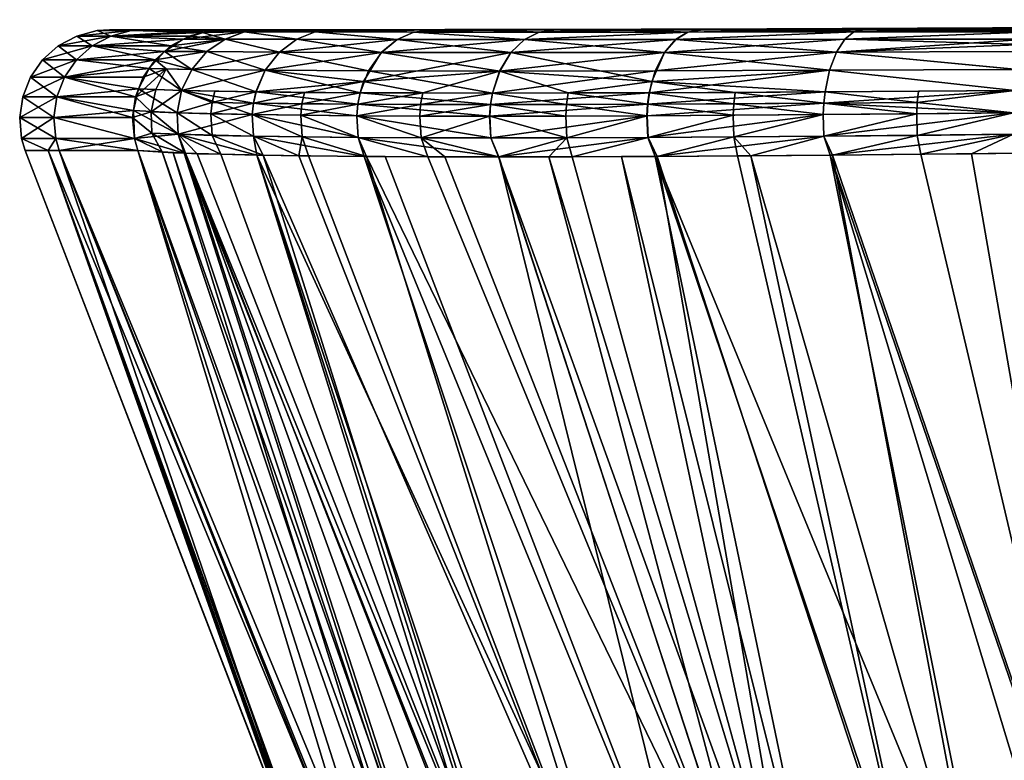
# Model space of a CAD drawing. Extents: x -0.023 to 0.173, y -0.125 to 0.122.
# Tile 250 of 256: x 0.124 to 0.133, y 0.115 to 0.122. Entities that reach past the tile are written whole.
import ezdxf

# ---------------------------------------------------------------- set-up
doc = ezdxf.new("R2010")
doc.units = 0
doc.layers.add('mesh', color=7, linetype='CONTINUOUS')

msp = doc.modelspace()

# ---------------------------------------------------------------- meshes
at = {"layer": 'mesh'}
mesh = msp.add_polyface(dxfattribs=at)
corners = [(0.1347278, 0.1217127, 0.030247), (0.141027, 0.1217127, 0.0309434), (0.1347044, 0.1216245, 0.0304105), (0.1347044, 0.1216245, -0.0163454), (0.1410141, 0.1216245, -0.017043), (0.1347278, 0.1217127, -0.0161819), (0.1346846, 0.1215003, -0.0164842), (0.1410032, 0.1215003, -0.0171827), (0.1347691, 0.1217678, 0.0299582), (0.1397812, 0.1217678, 0.029967), (0.1410498, 0.1217678, 0.0306525), (0.1397812, 0.1217678, 0.029586), (0.1349169, 0.1217678, 0.0290146), (0.1345942, 0.1217677, 0.0289631), (0.1331248, 0.1217678, 0.0295546), (0.1327255, 0.1217677, 0.0284407), (0.1347691, 0.1217678, -0.0158931), (0.1389446, 0.1217676, -0.0154402), (0.1349169, 0.1217678, -0.0149495), (0.1391194, 0.1217677, -0.0155157), (0.1410498, 0.1217678, -0.0165874), (0.1265174, 0.1217677, 0.0188654), (0.1259496, 0.1217678, 0.0124521), (0.1487664, 0.1217758, 0.0066927), (0.1281795, 0.121768, 0.0247047), (0.1272808, 0.121768, 0.0228651), (0.1294277, 0.1217679, 0.0262834), (0.1309564, 0.1217677, 0.0275322), (0.1260831, 0.1217676, -0.0004135), (0.1266176, 0.1217678, -0.005294), (0.1487664, 0.1218073, -0.005294), (0.1267843, 0.1217679, -0.006817), (0.1487664, 0.1218579, -0.0112874), (0.1329339, 0.1217679, -0.0144531), (0.1295156, 0.1217681, -0.0123062), (0.1310943, 0.1217676, -0.0135544), (0.1286833, 0.1217683, -0.0112874), (0.1273582, 0.1217676, -0.0090084), (0.1282668, 0.1217684, -0.0107775), (0.125805, 0.1217681, 0.006018), (0.1329892, 0.1216356, -0.0159457), (0.1347451, 0.1217447, -0.0160612), (0.1331165, 0.1217678, -0.0155241), (0.1329245, 0.121416, -0.0161584), (0.1346693, 0.1213468, -0.0165905), (0.1330139, 0.1216857, 0.0299272), (0.1347451, 0.1217447, 0.0301263), (0.1329645, 0.1215734, 0.0300897), (0.1346846, 0.1215003, 0.0305493), (0.1337926, 0.121421, 0.0304495), (0.1329237, 0.121416, 0.0302236), (0.1346693, 0.1213468, 0.0306556), (0.1410032, 0.1215003, 0.0312478), (0.1409948, 0.1213468, 0.0313549), (0.1410141, 0.1216245, 0.0311081), (0.1410412, 0.1217602, 0.0307628), (0.1409948, 0.1213468, -0.0172898), (0.141027, 0.1217127, -0.0168783)]
mesh.append_faces([[corners[k] for k in face] for face in [(0, 1, 2, 2), (3, 4, 5, 5), (6, 7, 3, 3), (8, 9, 10, 10), (8, 11, 9, 9), (8, 12, 11, 11), (8, 13, 12, 12), (14, 13, 8, 8), (14, 15, 13, 13), (16, 17, 18, 18), (16, 19, 17, 17), (20, 19, 16, 16), (21, 22, 23, 23), (23, 13, 15, 15), (23, 12, 13, 13), (24, 25, 23, 23), (23, 26, 24, 24), (23, 27, 26, 26), (28, 29, 30, 30), (29, 31, 30, 30), (32, 33, 18, 18), (32, 34, 35, 35), (32, 36, 34, 34), (37, 38, 30, 30), (39, 28, 23, 23), (5, 40, 3, 3), (41, 40, 5, 5), (16, 42, 41, 41), (6, 43, 44, 44), (3, 43, 6, 6), (45, 0, 2, 2), (45, 46, 0, 0), (46, 14, 8, 8), (47, 2, 48, 48), (49, 50, 48, 48), (51, 49, 48, 48), (48, 52, 53, 53), (2, 54, 48, 48), (46, 1, 0, 0), (10, 46, 8, 8), (10, 55, 46, 46), (41, 20, 16, 16), (44, 7, 6, 6), (44, 56, 7, 7), (41, 5, 57, 57), (16, 18, 42, 42)]])
mesh = msp.add_polyface(dxfattribs=at)
corners = [(0.1347044, 0.1216245, 0.0304105), (0.141027, 0.1217127, 0.0309434), (0.1410141, 0.1216245, 0.0311081), (0.1487664, 0.1217602, 0.0310647), (0.1410412, 0.1217602, 0.0307628), (0.1410498, 0.1217678, 0.0306525), (0.1487664, 0.1217127, 0.0312459), (0.1487664, 0.1216245, 0.0314111), (0.1487664, 0.1217678, 0.0309541), (0.141027, 0.1217127, -0.0168783), (0.142354, 0.1217192, -0.016956), (0.1421996, 0.1217353, -0.0168969), (0.1424761, 0.1217164, -0.0169714), (0.1429593, 0.1217127, -0.0170106), (0.1410141, 0.1216245, -0.017043), (0.1448938, 0.1217127, -0.0171052), (0.1347278, 0.1217127, -0.0161819), (0.1487664, 0.1216245, -0.017346), (0.1487664, 0.1217127, -0.0171808), (0.1462191, 0.1217679, 0.0303456), (0.1397812, 0.1217678, 0.029967), (0.1487664, 0.1217679, 0.0303281), (0.142023, 0.121768, -0.0166588), (0.1420211, 0.1217679, -0.0165469), (0.1391194, 0.1217677, -0.0155157), (0.1410498, 0.1217678, -0.0165874), (0.1397812, 0.1217678, 0.029586), (0.1349169, 0.1217678, 0.0290146), (0.1487664, 0.1217758, 0.0066927), (0.1327255, 0.1217677, 0.0284407), (0.1309564, 0.1217677, 0.0275322), (0.1487664, 0.1218579, -0.0112874), (0.1389446, 0.1217676, -0.0154402), (0.1349169, 0.1217678, -0.0149495), (0.1310943, 0.1217676, -0.0135544), (0.1329339, 0.1217679, -0.0144531), (0.1487664, 0.1218073, -0.005294), (0.1286833, 0.1217683, -0.0112874), (0.1260831, 0.1217676, -0.0004135), (0.1347451, 0.1217447, 0.0301263), (0.1420216, 0.1217598, -0.0167695), (0.1487665, 0.1217379, -0.0169832), (0.1410412, 0.1217602, -0.0166977), (0.1347451, 0.1217447, -0.0160612)]
mesh.append_faces([[corners[k] for k in face] for face in [(0, 1, 2, 2), (3, 4, 5, 5), (3, 1, 4, 4), (6, 1, 3, 3), (6, 2, 1, 1), (7, 2, 6, 6), (5, 8, 3, 3), (9, 10, 11, 11), (9, 12, 10, 10), (13, 12, 9, 9), (13, 14, 15, 15), (9, 14, 13, 13), (9, 16, 14, 14), (17, 15, 14, 14), (18, 15, 17, 17), (5, 19, 8, 8), (5, 20, 19, 19), (19, 21, 8, 8), (22, 23, 24, 24), (25, 22, 24, 24), (26, 27, 28, 28), (29, 30, 28, 28), (28, 20, 26, 26), (28, 19, 20, 20), (21, 19, 28, 28), (10, 12, 11, 11), (31, 23, 22, 22), (31, 24, 23, 23), (32, 24, 31, 31), (31, 33, 32, 32), (34, 35, 31, 31), (36, 37, 31, 31), (28, 38, 36, 36), (39, 4, 1, 1), (9, 11, 40, 40), (13, 41, 12, 12), (40, 42, 9, 9), (40, 25, 42, 42), (22, 25, 40, 40), (43, 42, 25, 25), (43, 9, 42, 42), (13, 15, 41, 41), (18, 41, 15, 15), (12, 41, 40, 40), (11, 12, 40, 40), (41, 22, 40, 40), (41, 31, 22, 22)]])
mesh = msp.add_polyface(dxfattribs=at)
corners = [(0.1250752, 0.1211726, -0.0070743), (0.1244441, 0.1213468, -0.0007391), (0.1243754, 0.1211726, -0.0007444), (0.1251433, 0.1213468, -0.0070645), (0.1253884, 0.1216245, -0.0070295), (0.1248556, 0.1217127, -0.0007068), (0.1246909, 0.1216245, -0.0007197), (0.1248448, 0.1217678, 0.0070325), (0.1251464, 0.1217678, 0.0147492), (0.1250362, 0.1217602, 0.0147578), (0.1247342, 0.1217602, 0.0070325), (0.1250362, 0.1217602, -0.0006927), (0.1251464, 0.1217678, -0.0006841), (0.124553, 0.1217127, 0.0070325), (0.1243878, 0.1216245, 0.0070325), (0.1245512, 0.1215003, -0.0007307), (0.1242477, 0.1215003, 0.0070325), (0.1241403, 0.1213468, 0.0070325), (0.1240715, 0.1211726, 0.0070325), (0.1244441, 0.1213468, 0.0148042), (0.1243754, 0.1211726, 0.0148095), (0.1245512, 0.1215003, 0.0147958), (0.1246909, 0.1216245, 0.0147848), (0.1248556, 0.1217127, 0.0147719), (0.125805, 0.1217681, 0.006018), (0.1253495, 0.121421, -0.0079412), (0.1252497, 0.1215003, -0.0070493), (0.125257, 0.1212352, -0.0079618), (0.1256727, 0.1217447, -0.0069888), (0.1257313, 0.1217602, 0.0210455), (0.1254981, 0.1216837, 0.0210789), (0.1253334, 0.1215752, 0.0211024), (0.1251965, 0.1214235, 0.021122), (0.1251022, 0.1212418, 0.0211355), (0.1254857, 0.1212276, 0.022902)]
mesh.append_faces([[corners[k] for k in face] for face in [(0, 1, 2, 2), (3, 1, 0, 0), (4, 5, 6, 6), (7, 8, 9, 9), (10, 11, 12, 12), (10, 5, 11, 11), (13, 5, 10, 10), (13, 6, 5, 5), (14, 6, 13, 13), (14, 15, 6, 6), (16, 15, 14, 14), (16, 1, 15, 15), (17, 1, 16, 16), (17, 2, 1, 1), (18, 2, 17, 17), (18, 19, 20, 20), (17, 19, 18, 18), (17, 21, 19, 19), (16, 21, 17, 17), (16, 22, 21, 21), (14, 22, 16, 16), (14, 23, 22, 22), (13, 23, 14, 14), (13, 9, 23, 23), (10, 9, 13, 13), (10, 7, 9, 9), (12, 7, 10, 10), (12, 24, 7, 7), (3, 25, 26, 26), (0, 25, 3, 3), (0, 27, 25, 25), (26, 1, 3, 3), (26, 15, 1, 1), (26, 6, 15, 15), (4, 6, 26, 26), (28, 11, 5, 5), (29, 23, 9, 9), (23, 30, 22, 22), (29, 30, 23, 23), (22, 31, 21, 21), (30, 31, 22, 22), (21, 32, 19, 19), (21, 31, 32, 32), (19, 33, 20, 20), (19, 32, 33, 33), (34, 33, 32, 32)]])
mesh = msp.add_polyface(dxfattribs=at)
corners = [(0.125552, 0.1217127, -0.0070061), (0.1248556, 0.1217127, -0.0007068), (0.1253884, 0.1216245, -0.0070295), (0.1251464, 0.1217678, -0.0006841), (0.1260831, 0.1217676, -0.0004135), (0.125805, 0.1217681, 0.006018), (0.1258408, 0.1217678, -0.0069648), (0.1251464, 0.1217678, 0.0147492), (0.1265174, 0.1217677, 0.0188654), (0.1258408, 0.1217678, 0.0210298), (0.1259496, 0.1217678, 0.0124521), (0.1248448, 0.1217678, 0.0070325), (0.1258202, 0.121768, 0.0066927), (0.1258718, 0.1216857, -0.00872), (0.1256727, 0.1217447, -0.0069888), (0.1262443, 0.1217678, -0.0086091), (0.1260443, 0.1217489, -0.0086677), (0.1257092, 0.1215734, -0.0087694), (0.1252497, 0.1215003, -0.0070493), (0.1255754, 0.121416, -0.0088102), (0.1253495, 0.121421, -0.0079412), (0.1254856, 0.1212276, -0.0088376), (0.125257, 0.1212352, -0.0079618), (0.1261469, 0.1212155, -0.0105236), (0.1257826, 0.121221, -0.0096933), (0.1262299, 0.1214079, -0.0104829), (0.126356, 0.121569, -0.0104212), (0.1257582, 0.1211204, -0.0097031), (0.1257313, 0.1217602, 0.0210455), (0.1250362, 0.1217602, 0.0147578), (0.1250362, 0.1217602, -0.0006927), (0.1262097, 0.1217678, 0.022682), (0.1260443, 0.1217489, 0.0227321), (0.1254981, 0.1216837, 0.0210789), (0.1258718, 0.1216857, 0.0227844), (0.1253334, 0.1215752, 0.0211024), (0.1257093, 0.1215734, 0.0228337), (0.1255754, 0.121416, 0.0228745), (0.1251965, 0.1214235, 0.021122), (0.1254857, 0.1212276, 0.022902), (0.1263565, 0.121569, 0.0244863), (0.1262304, 0.1214079, 0.0245479), (0.1261475, 0.1212155, 0.0245887), (0.1261245, 0.1211141, 0.0246001)]
mesh.append_faces([[corners[k] for k in face] for face in [(0, 1, 2, 2), (3, 4, 5, 5), (6, 4, 3, 3), (7, 8, 9, 9), (7, 10, 8, 8), (11, 10, 7, 7), (11, 12, 10, 10), (5, 12, 11, 11), (13, 0, 2, 2), (13, 14, 0, 0), (14, 15, 6, 6), (14, 16, 15, 15), (17, 18, 19, 19), (17, 2, 18, 18), (13, 2, 17, 17), (20, 19, 18, 18), (20, 21, 19, 19), (22, 21, 20, 20), (23, 21, 24, 24), (25, 21, 23, 23), (25, 19, 21, 21), (26, 19, 25, 25), (26, 17, 19, 19), (26, 13, 17, 17), (16, 14, 13, 13), (27, 24, 21, 21), (27, 23, 24, 24), (14, 1, 0, 0), (28, 7, 9, 9), (28, 29, 7, 7), (3, 14, 6, 6), (3, 30, 14, 14), (31, 28, 9, 9), (31, 32, 28, 28), (32, 33, 28, 28), (34, 33, 32, 32), (34, 35, 33, 33), (36, 35, 34, 34), (37, 35, 36, 36), (37, 38, 35, 35), (39, 38, 37, 37), (40, 36, 34, 34), (41, 37, 36, 36), (42, 37, 41, 41), (42, 39, 37, 37), (43, 39, 42, 42)]])
mesh = msp.add_polyface(dxfattribs=at)
corners = [(0.1266742, 0.1217485, -0.0102663), (0.126863, 0.1217678, -0.0101758), (0.1263514, 0.1217678, -0.0090452), (0.1271084, 0.1217678, -0.0107181), (0.1275518, 0.1217483, -0.0117458), (0.1260443, 0.1217489, -0.0086677), (0.1262443, 0.1217678, -0.0086091), (0.1265102, 0.1216839, -0.0103461), (0.1266748, 0.1217485, 0.0243314), (0.1269631, 0.1217678, 0.0245147), (0.127734, 0.1217678, 0.0256854), (0.1268529, 0.1217678, 0.0242465), (0.1260443, 0.1217489, 0.0227321), (0.1258408, 0.1217678, -0.0069648), (0.1268358, 0.1217679, -0.0071397), (0.1267843, 0.1217679, -0.006817), (0.1273582, 0.1217676, -0.0090084), (0.1266176, 0.1217678, -0.005294), (0.1260831, 0.1217676, -0.0004135), (0.1258408, 0.1217678, 0.0210298), (0.1267843, 0.1217679, 0.020882), (0.1272808, 0.121768, 0.0228651), (0.1265174, 0.1217677, 0.0188654), (0.1274024, 0.1216829, -0.0118518), (0.1258718, 0.1216857, -0.00872), (0.126356, 0.121569, -0.0104212), (0.1272619, 0.1215663, -0.0119516), (0.1262299, 0.1214079, -0.0104829), (0.1271045, 0.121308, -0.0120636), (0.1261469, 0.1212155, -0.0105236), (0.1265775, 0.1212111, -0.0113231), (0.1270728, 0.1212079, -0.0120863), (0.1262097, 0.1217678, 0.022682), (0.1274035, 0.1216829, 0.025918), (0.1275529, 0.1217483, 0.0258119), (0.1265107, 0.121684, 0.0244112), (0.127263, 0.1215663, 0.0260178), (0.1263565, 0.121569, 0.0244863), (0.1271485, 0.1214028, 0.0260993), (0.1262304, 0.1214079, 0.0245479), (0.1270739, 0.1212079, 0.0261525), (0.1261475, 0.1212155, 0.0245887), (0.1258718, 0.1216857, 0.0227844), (0.1257093, 0.1215734, 0.0228337), (0.1281795, 0.121768, 0.0247047)]
mesh.append_faces([[corners[k] for k in face] for face in [(0, 1, 2, 2), (0, 3, 1, 1), (0, 4, 3, 3), (5, 2, 6, 6), (5, 0, 2, 2), (7, 0, 5, 5), (8, 9, 10, 10), (8, 11, 9, 9), (8, 12, 11, 11), (13, 14, 15, 15), (6, 14, 13, 13), (6, 16, 14, 14), (2, 16, 6, 6), (16, 1, 3, 3), (2, 1, 16, 16), (13, 17, 18, 18), (15, 17, 13, 13), (19, 20, 21, 21), (19, 22, 20, 20), (23, 4, 0, 0), (7, 24, 25, 25), (5, 24, 7, 7), (7, 23, 0, 0), (25, 23, 7, 7), (25, 26, 23, 23), (27, 26, 25, 25), (27, 28, 26, 26), (29, 28, 27, 27), (30, 28, 29, 29), (30, 31, 28, 28), (32, 11, 12, 12), (33, 8, 34, 34), (33, 35, 8, 8), (36, 35, 33, 33), (36, 37, 35, 35), (38, 37, 36, 36), (38, 39, 37, 37), (40, 39, 38, 38), (40, 41, 39, 39), (35, 12, 8, 8), (35, 42, 12, 12), (37, 42, 35, 35), (39, 43, 37, 37), (21, 32, 19, 19), (44, 32, 21, 21), (44, 11, 32, 32)]])
mesh = msp.add_polyface(dxfattribs=at)
corners = [(0.1314675, 0.1217485, -0.0150591), (0.1330669, 0.1217489, -0.0156895), (0.1315524, 0.1217678, -0.014881), (0.1314675, 0.1217485, 0.0291247), (0.1315581, 0.1217678, 0.028936), (0.1326887, 0.1217678, 0.0294476), (0.1330662, 0.1217489, 0.0297547), (0.1331248, 0.1217678, 0.0295546), (0.1313878, 0.1216839, 0.0292887), (0.1327255, 0.1217677, 0.0284407), (0.1310158, 0.1217678, 0.0286906), (0.1487664, 0.1217758, 0.0066927), (0.1258202, 0.121768, 0.0066927), (0.125805, 0.1217681, 0.006018), (0.1259496, 0.1217678, 0.0124521), (0.1267843, 0.1217679, 0.020882), (0.1265174, 0.1217677, 0.0188654), (0.1272808, 0.121768, 0.0228651), (0.1487664, 0.1218073, -0.005294), (0.1268358, 0.1217679, -0.0071397), (0.1273582, 0.1217676, -0.0090084), (0.1267843, 0.1217679, -0.006817), (0.1282668, 0.1217684, -0.0107775), (0.1286833, 0.1217683, -0.0112874), (0.1331165, 0.1217678, -0.0155241), (0.1347451, 0.1217447, -0.0160612), (0.1329892, 0.1216356, -0.0159457), (0.1346693, 0.1213468, -0.0165905), (0.1329245, 0.121416, -0.0161584), (0.132897, 0.1212276, -0.0162482), (0.1347044, 0.1216245, -0.0163454), (0.1313878, 0.121684, -0.0152231), (0.1313126, 0.121569, -0.0153774), (0.131251, 0.1214079, -0.0155035), (0.1312102, 0.1212155, -0.0155864), (0.1311988, 0.1211141, -0.0156093), (0.1347451, 0.1217447, 0.0301263), (0.1329645, 0.1215734, 0.0300897), (0.1346846, 0.1215003, 0.0305493), (0.1329237, 0.121416, 0.0302236), (0.1330139, 0.1216857, 0.0299272), (0.1347044, 0.1216245, 0.0304105), (0.1337926, 0.121421, 0.0304495), (0.1328962, 0.1212276, 0.0303133), (0.1337721, 0.1212352, 0.030542), (0.1312102, 0.1212155, 0.029652), (0.1320405, 0.121221, 0.0300164), (0.131251, 0.1214079, 0.0295691), (0.1313126, 0.121569, 0.029443), (0.1320308, 0.1211204, 0.0300407), (0.1310943, 0.1217676, -0.0135544), (0.1329339, 0.1217679, -0.0144531), (0.1349169, 0.1217678, -0.0149495)]
mesh.append_faces([[corners[k] for k in face] for face in [(0, 1, 2, 2), (3, 4, 5, 5), (6, 5, 7, 7), (6, 3, 5, 5), (8, 3, 6, 6), (5, 9, 7, 7), (9, 4, 10, 10), (5, 4, 9, 9), (11, 12, 13, 13), (11, 14, 12, 12), (11, 15, 16, 16), (11, 17, 15, 15), (18, 19, 20, 20), (18, 21, 19, 19), (18, 22, 23, 23), (2, 1, 24, 24), (25, 1, 26, 26), (25, 24, 1, 1), (27, 28, 29, 29), (30, 26, 28, 28), (31, 1, 0, 0), (31, 26, 1, 1), (32, 26, 31, 31), (32, 28, 26, 26), (33, 28, 32, 32), (33, 29, 28, 28), (34, 29, 33, 33), (35, 29, 34, 34), (36, 6, 7, 7), (37, 38, 39, 39), (40, 41, 37, 37), (42, 43, 39, 39), (44, 43, 42, 42), (45, 43, 46, 46), (47, 43, 45, 45), (47, 39, 43, 43), (48, 39, 47, 47), (48, 37, 39, 39), (48, 40, 37, 37), (8, 40, 48, 48), (6, 40, 8, 8), (6, 36, 40, 40), (49, 46, 43, 43), (49, 45, 46, 46), (24, 50, 2, 2), (24, 51, 50, 50), (24, 52, 51, 51)]])
mesh = msp.add_polyface(dxfattribs=at)
corners = [(0.1275518, 0.1217483, -0.0117458), (0.127737, 0.1217678, -0.0116148), (0.1271084, 0.1217678, -0.0107181), (0.1282882, 0.1217678, -0.0124013), (0.1286659, 0.1217482, -0.0130665), (0.1288168, 0.1217678, -0.0129148), (0.1295554, 0.1217678, -0.0136324), (0.1286674, 0.1217482, 0.0271331), (0.1288191, 0.1217678, 0.0269821), (0.1293326, 0.1217678, 0.0275107), (0.1275529, 0.1217483, 0.0258119), (0.127734, 0.1217678, 0.0256854), (0.1281015, 0.1217678, 0.0262435), (0.1266748, 0.1217485, 0.0243314), (0.1294277, 0.1217679, 0.0262834), (0.1281795, 0.121768, 0.0247047), (0.1269631, 0.1217678, 0.0245147), (0.1295156, 0.1217681, -0.0123062), (0.1286833, 0.1217683, -0.0112874), (0.1282668, 0.1217684, -0.0107775), (0.1273582, 0.1217676, -0.0090084), (0.1268529, 0.1217678, 0.0242465), (0.1271045, 0.121308, -0.0120636), (0.1270728, 0.1212079, -0.0120863), (0.127631, 0.1212059, -0.0128078), (0.1285362, 0.1216825, -0.0131961), (0.1274024, 0.1216829, -0.0118518), (0.1272619, 0.1215663, -0.0119516), (0.1284142, 0.1215653, -0.0133181), (0.1283148, 0.1214011, -0.0134174), (0.1282502, 0.1212052, -0.0134821), (0.129987, 0.1217483, -0.0141809), (0.1298809, 0.1216829, -0.0143304), (0.1297811, 0.1215663, -0.0144709), (0.1296997, 0.1214028, -0.0145854), (0.1297822, 0.1215663, 0.0285371), (0.1284158, 0.1215653, 0.0273847), (0.1285377, 0.1216825, 0.0272628), (0.1296702, 0.121308, 0.0286944), (0.1283164, 0.1214011, 0.0274841), (0.1289261, 0.1212059, 0.0281679), (0.1282518, 0.1212052, 0.0275488), (0.1274035, 0.1216829, 0.025918), (0.127263, 0.1215663, 0.0260178), (0.1271485, 0.1214028, 0.0260993), (0.1270739, 0.1212079, 0.0261525)]
mesh.append_faces([[corners[k] for k in face] for face in [(0, 1, 2, 2), (0, 3, 1, 1), (4, 3, 0, 0), (4, 5, 3, 3), (4, 6, 5, 5), (7, 8, 9, 9), (10, 11, 12, 12), (10, 13, 11, 11), (7, 12, 8, 8), (7, 10, 12, 12), (14, 8, 12, 12), (14, 9, 8, 8), (11, 14, 12, 12), (11, 15, 14, 14), (16, 15, 11, 11), (17, 3, 5, 5), (18, 3, 17, 17), (18, 1, 3, 3), (19, 1, 18, 18), (19, 2, 1, 1), (20, 2, 19, 19), (16, 21, 15, 15), (22, 23, 24, 24), (25, 4, 0, 0), (26, 25, 0, 0), (27, 25, 26, 26), (27, 28, 25, 25), (22, 28, 27, 27), (22, 29, 28, 28), (24, 29, 22, 22), (24, 30, 29, 29), (25, 31, 4, 4), (28, 32, 25, 25), (29, 33, 28, 28), (30, 34, 29, 29), (35, 36, 37, 37), (38, 39, 36, 36), (40, 39, 38, 38), (40, 41, 39, 39), (37, 10, 7, 7), (37, 42, 10, 10), (36, 42, 37, 37), (36, 43, 42, 42), (39, 43, 36, 36), (39, 44, 43, 43), (41, 44, 39, 39), (41, 45, 44, 44)]])
mesh = msp.add_polyface(dxfattribs=at)
corners = [(0.1314675, 0.1217485, -0.0150591), (0.1312843, 0.1217678, -0.0147707), (0.1301135, 0.1217678, -0.0139999), (0.129987, 0.1217483, -0.0141809), (0.1295554, 0.1217678, -0.0136324), (0.1315524, 0.1217678, -0.014881), (0.1286659, 0.1217482, -0.0130665), (0.1299881, 0.1217483, 0.0282471), (0.130119, 0.1217678, 0.028062), (0.1310158, 0.1217678, 0.0286906), (0.1293326, 0.1217678, 0.0275107), (0.1286674, 0.1217482, 0.0271331), (0.1314675, 0.1217485, 0.0291247), (0.1315581, 0.1217678, 0.028936), (0.1309564, 0.1217677, 0.0275322), (0.1294277, 0.1217679, 0.0262834), (0.1327255, 0.1217677, 0.0284407), (0.1295156, 0.1217681, -0.0123062), (0.1310943, 0.1217676, -0.0135544), (0.1288168, 0.1217678, -0.0129148), (0.1298809, 0.1216829, -0.0143304), (0.1313878, 0.121684, -0.0152231), (0.1297811, 0.1215663, -0.0144709), (0.1313126, 0.121569, -0.0153774), (0.1296997, 0.1214028, -0.0145854), (0.131251, 0.1214079, -0.0155035), (0.1296464, 0.1212079, -0.0146599), (0.1312102, 0.1212155, -0.0155864), (0.1285362, 0.1216825, -0.0131961), (0.1284142, 0.1215653, -0.0133181), (0.1283148, 0.1214011, -0.0134174), (0.1282502, 0.1212052, -0.0134821), (0.1296702, 0.121308, 0.0286944), (0.1296476, 0.1212079, 0.0287262), (0.1289261, 0.1212059, 0.0281679), (0.1285377, 0.1216825, 0.0272628), (0.1298821, 0.1216829, 0.0283966), (0.1297822, 0.1215663, 0.0285371), (0.1284158, 0.1215653, 0.0273847), (0.1313878, 0.1216839, 0.0292887), (0.1313126, 0.121569, 0.029443), (0.131251, 0.1214079, 0.0295691), (0.1312102, 0.1212155, 0.029652), (0.1304107, 0.1212111, 0.0292215), (0.1311988, 0.1211141, 0.029675)]
mesh.append_faces([[corners[k] for k in face] for face in [(0, 1, 2, 2), (3, 2, 4, 4), (3, 0, 2, 2), (0, 5, 1, 1), (6, 3, 4, 4), (7, 8, 9, 9), (7, 10, 8, 8), (11, 10, 7, 7), (12, 9, 13, 13), (12, 7, 9, 9), (14, 10, 15, 15), (14, 8, 10, 10), (14, 9, 8, 8), (16, 9, 14, 14), (2, 17, 4, 4), (2, 18, 17, 17), (1, 18, 2, 2), (1, 5, 18, 18), (17, 19, 4, 4), (20, 0, 3, 3), (20, 21, 0, 0), (22, 21, 20, 20), (22, 23, 21, 21), (24, 23, 22, 22), (24, 25, 23, 23), (26, 25, 24, 24), (26, 27, 25, 25), (28, 20, 3, 3), (29, 22, 20, 20), (30, 24, 22, 22), (31, 26, 24, 24), (32, 33, 34, 34), (35, 11, 7, 7), (36, 7, 12, 12), (36, 35, 7, 7), (37, 35, 36, 36), (32, 38, 37, 37), (39, 36, 12, 12), (40, 36, 39, 39), (40, 37, 36, 36), (41, 37, 40, 40), (41, 32, 37, 37), (42, 32, 41, 41), (43, 32, 42, 42), (43, 33, 32, 32), (44, 43, 42, 42)]])
mesh = msp.add_polyface(dxfattribs=at)
corners = [(0.1254551, 0.1208378, -0.0088475), (0.1258336, 0.12066, -0.0096727), (0.125757, 0.1208283, -0.0097043), (0.126124, 0.1211141, -0.0105351), (0.1257464, 0.1210199, -0.0097079), (0.1261134, 0.1210128, -0.0105405), (0.1257582, 0.1211204, -0.0097031), (0.1254467, 0.1210283, -0.0088497), (0.1261254, 0.1208203, -0.0105352), (0.1250491, 0.1209872, -0.007078), (0.1243754, 0.1211726, -0.0007444), (0.1243491, 0.1209872, -0.0007465), (0.1250752, 0.1211726, -0.0070743), (0.1240715, 0.1211726, 0.0070325), (0.124045, 0.1209872, 0.0070325), (0.1243665, 0.1208008, -0.0007451), (0.1240624, 0.1208008, 0.0070325), (0.1243491, 0.1209872, 0.0148116), (0.1243665, 0.1208008, 0.0148102), (0.1243754, 0.1211726, 0.0148095), (0.1262114, 0.120652, -0.0104949), (0.1253125, 0.120682, -0.0079487), (0.1252211, 0.1208488, -0.00797), (0.1250663, 0.1208008, -0.0070755), (0.1255193, 0.1206703, -0.0087889), (0.1254856, 0.1212276, -0.0088376), (0.1252152, 0.121038, -0.0079712), (0.125257, 0.1212352, -0.0079618), (0.1261469, 0.1212155, -0.0105236), (0.1250577, 0.1210483, 0.0211419), (0.1251022, 0.1212418, 0.0211355), (0.1250663, 0.1208008, 0.0211406), (0.1254467, 0.1210283, 0.0229141), (0.1254857, 0.1212276, 0.022902), (0.1254552, 0.1208378, 0.0229118), (0.1261139, 0.1210128, 0.0246056), (0.1261245, 0.1211141, 0.0246001), (0.1261259, 0.1208203, 0.0246003), (0.1261556, 0.1206513, 0.0245429)]
mesh.append_faces([[corners[k] for k in face] for face in [(0, 1, 2, 2), (3, 4, 5, 5), (6, 4, 3, 3), (6, 7, 4, 4), (2, 7, 0, 0), (2, 4, 7, 7), (8, 4, 2, 2), (8, 5, 4, 4), (9, 10, 11, 11), (12, 10, 9, 9), (13, 11, 10, 10), (14, 11, 13, 13), (14, 15, 11, 11), (16, 15, 14, 14), (16, 17, 18, 18), (14, 17, 16, 16), (14, 19, 17, 17), (13, 19, 14, 14), (2, 20, 8, 8), (21, 22, 23, 23), (24, 0, 22, 22), (25, 7, 6, 6), (25, 26, 7, 7), (12, 9, 26, 26), (22, 9, 23, 23), (22, 26, 9, 9), (0, 26, 22, 22), (0, 7, 26, 26), (26, 27, 12, 12), (26, 25, 27, 27), (3, 28, 6, 6), (23, 11, 15, 15), (9, 11, 23, 23), (19, 29, 17, 17), (19, 30, 29, 29), (17, 31, 18, 18), (17, 29, 31, 31), (32, 30, 33, 33), (32, 29, 30, 30), (34, 29, 32, 32), (34, 31, 29, 29), (35, 33, 36, 36), (35, 32, 33, 33), (35, 34, 32, 32), (37, 34, 35, 35), (38, 34, 37, 37)]])
mesh = msp.add_polyface(dxfattribs=at)
corners = [(0.1276122, 0.121103, -0.0128237), (0.127604, 0.1210006, -0.0128307), (0.1282327, 0.1211023, -0.0134995), (0.1270437, 0.1210031, -0.0121073), (0.1270526, 0.1211053, -0.0121008), (0.1265463, 0.1210072, -0.0113421), (0.126556, 0.121109, -0.0113361), (0.1261134, 0.1210128, -0.0105405), (0.126124, 0.1211141, -0.0105351), (0.126559, 0.120814, -0.0113351), (0.1261254, 0.1208203, -0.0105352), (0.1270565, 0.1208094, -0.0120986), (0.1276162, 0.1208066, -0.0128206), (0.1265775, 0.1212111, -0.0113231), (0.1270728, 0.1212079, -0.0120863), (0.127631, 0.1212059, -0.0128078), (0.1282502, 0.1212052, -0.0134821), (0.1296464, 0.1212079, -0.0146599), (0.1289101, 0.121103, 0.0281868), (0.1289031, 0.1210006, 0.028195), (0.1282343, 0.1211023, 0.0275662), (0.1296266, 0.1210031, 0.0287552), (0.1289133, 0.1208066, 0.0281828), (0.1270538, 0.1211053, 0.026167), (0.1261475, 0.1212155, 0.0245887), (0.1270739, 0.1212079, 0.0261525), (0.1261245, 0.1211141, 0.0246001), (0.1282518, 0.1212052, 0.0275488), (0.1289261, 0.1212059, 0.0281679), (0.1282251, 0.1209997, -0.0135071), (0.1282365, 0.1208056, -0.0134958), (0.1261469, 0.1212155, -0.0105236), (0.1296319, 0.1211053, -0.0146801), (0.1296254, 0.1210031, -0.014689), (0.1282267, 0.1209997, 0.0275738), (0.1282381, 0.1208056, 0.0275625), (0.1270449, 0.1210031, 0.0261735), (0.1261139, 0.1210128, 0.0246056), (0.1270576, 0.1208094, 0.0261648), (0.1261259, 0.1208203, 0.0246003)]
mesh.append_faces([[corners[k] for k in face] for face in [(0, 1, 2, 2), (0, 3, 1, 1), (4, 3, 0, 0), (4, 5, 3, 3), (6, 5, 4, 4), (6, 7, 5, 5), (8, 7, 6, 6), (9, 7, 10, 10), (9, 5, 7, 7), (11, 5, 9, 9), (11, 3, 5, 5), (12, 3, 11, 11), (12, 1, 3, 3), (6, 13, 8, 8), (6, 14, 13, 13), (4, 14, 6, 6), (4, 15, 14, 14), (0, 15, 4, 4), (0, 16, 15, 15), (2, 16, 0, 0), (2, 17, 16, 16), (18, 19, 20, 20), (18, 21, 19, 19), (22, 19, 21, 21), (23, 24, 25, 25), (23, 26, 24, 24), (18, 27, 28, 28), (20, 27, 18, 18), (20, 25, 27, 27), (20, 23, 25, 25), (1, 29, 2, 2), (12, 30, 29, 29), (29, 1, 12, 12), (8, 13, 31, 31), (29, 32, 2, 2), (30, 33, 29, 29), (19, 34, 20, 20), (22, 35, 34, 34), (34, 19, 22, 22), (36, 26, 23, 23), (36, 37, 26, 26), (38, 37, 36, 36), (38, 39, 37, 37), (34, 23, 20, 20), (34, 36, 23, 23), (35, 36, 34, 34), (35, 38, 36, 36)]])
mesh = msp.add_polyface(dxfattribs=at)
corners = [(0.1296319, 0.1211053, -0.0146801), (0.1312102, 0.1212155, -0.0155864), (0.1296464, 0.1212079, -0.0146599), (0.1311988, 0.1211141, -0.0156093), (0.1282327, 0.1211023, -0.0134995), (0.1328864, 0.1208378, 0.0303438), (0.1320612, 0.12066, 0.0299654), (0.1320296, 0.1208283, 0.030042), (0.1296331, 0.1211053, 0.0287464), (0.1296266, 0.1210031, 0.0287552), (0.1289101, 0.121103, 0.0281868), (0.1303918, 0.1210072, 0.0292527), (0.1303978, 0.121109, 0.029243), (0.1311934, 0.1210128, 0.0296856), (0.1311988, 0.1211141, 0.029675), (0.1320259, 0.1210199, 0.0300525), (0.1320308, 0.1211204, 0.0300407), (0.1328841, 0.1210283, 0.0303523), (0.1311987, 0.1208203, 0.0296736), (0.1303988, 0.120814, 0.0292399), (0.1296353, 0.1208094, 0.0287425), (0.1289133, 0.1208066, 0.0281828), (0.1304107, 0.1212111, 0.0292215), (0.1296476, 0.1212079, 0.0287262), (0.1289261, 0.1212059, 0.0281679), (0.1346559, 0.1209872, -0.0166848), (0.1328849, 0.1210283, -0.0162871), (0.1328871, 0.1208378, -0.0162787), (0.1346596, 0.1211726, -0.0166586), (0.132897, 0.1212276, -0.0162482), (0.1296254, 0.1210031, -0.014689), (0.1311934, 0.1210128, -0.01562), (0.1296341, 0.1208094, -0.0146762), (0.1311987, 0.1208203, -0.015608), (0.1312561, 0.1206513, -0.0155782), (0.1282251, 0.1209997, -0.0135071), (0.1282365, 0.1208056, -0.0134958), (0.132945, 0.1206703, 0.0302797), (0.1337638, 0.1208488, 0.0305779), (0.1328962, 0.1212276, 0.0303133), (0.1337627, 0.121038, 0.0305837), (0.1337721, 0.1212352, 0.030542), (0.1312102, 0.1212155, 0.029652)]
mesh.append_faces([[corners[k] for k in face] for face in [(0, 1, 2, 2), (0, 3, 1, 1), (4, 0, 2, 2), (5, 6, 7, 7), (8, 9, 10, 10), (8, 11, 9, 9), (12, 11, 8, 8), (12, 13, 11, 11), (14, 13, 12, 12), (14, 15, 13, 13), (16, 15, 14, 14), (16, 17, 15, 15), (7, 17, 5, 5), (7, 15, 17, 17), (18, 15, 7, 7), (18, 13, 15, 15), (19, 13, 18, 18), (19, 11, 13, 13), (20, 11, 19, 19), (20, 9, 11, 11), (21, 9, 20, 20), (12, 22, 14, 14), (12, 23, 22, 22), (8, 23, 12, 12), (8, 24, 23, 23), (10, 24, 8, 8), (25, 26, 27, 27), (28, 29, 26, 26), (30, 3, 0, 0), (30, 31, 3, 3), (32, 31, 30, 30), (32, 33, 31, 31), (3, 26, 29, 29), (31, 26, 3, 3), (33, 26, 31, 31), (33, 27, 26, 26), (34, 27, 33, 33), (35, 30, 0, 0), (36, 32, 30, 30), (37, 5, 38, 38), (39, 17, 16, 16), (39, 40, 17, 17), (5, 40, 38, 38), (5, 17, 40, 40), (40, 39, 41, 41), (14, 42, 16, 16)]])
mesh = msp.add_polyface(dxfattribs=at)
corners = [(0.1269373, 0.1132679, 0.0121382), (0.1242981, 0.1206942, 0.0122786), (0.124397, 0.1206942, 0.0148078), (0.1273704, 0.1132678, -0.0032799), (0.124397, 0.1206942, -0.0007427), (0.1242981, 0.1206942, 0.0017865), (0.1274721, 0.1132678, -0.0043938), (0.1250966, 0.1206942, -0.0070712), (0.124093, 0.1206942, 0.0070325), (0.1269561, 0.1132679, 0.0065002), (0.1269513, 0.1132679, 0.0072114), (0.1276162, 0.1208066, -0.0128206), (0.1276762, 0.1206383, -0.0127722), (0.1278282, 0.1206374, -0.0129825), (0.1270565, 0.1208094, -0.0120986), (0.126559, 0.120814, -0.0113351), (0.1265287, 0.1206454, -0.0111851), (0.1266134, 0.1206449, -0.0113023), (0.1261254, 0.1208203, -0.0105352), (0.1254551, 0.1208378, -0.0088475), (0.1256252, 0.1206643, -0.0092193), (0.1258336, 0.12066, -0.0096727), (0.1243665, 0.1208008, 0.0148102), (0.1240624, 0.1208008, 0.0070325), (0.1243665, 0.1208008, -0.0007451), (0.1289133, 0.1208066, 0.0281828), (0.1289616, 0.1206383, 0.0281227), (0.1287514, 0.1206374, 0.0279707), (0.1296353, 0.1208094, 0.0287425), (0.1273478, 0.1132678, 0.0169898), (0.1250966, 0.1206942, 0.0211363), (0.1283063, 0.1206379, -0.0134255), (0.1282365, 0.1208056, -0.0134958), (0.1271313, 0.1206417, -0.0120185), (0.1262114, 0.120652, -0.0104949), (0.125757, 0.1208283, -0.0097043), (0.1253125, 0.120682, -0.0079487), (0.1250663, 0.1208008, -0.0070755), (0.1255193, 0.1206703, -0.0087889), (0.1252211, 0.1208488, -0.00797), (0.1296341, 0.1208094, -0.0146762), (0.1293984, 0.1206389, -0.0144377), (0.1296975, 0.1206409, -0.0146231), (0.1250663, 0.1208008, 0.0211406), (0.1283092, 0.1206379, 0.0274937), (0.1282381, 0.1208056, 0.0275625), (0.1255072, 0.1206701, 0.0228552), (0.1254109, 0.1206729, 0.0226045), (0.1254552, 0.1208378, 0.0229118), (0.1271108, 0.1206409, 0.0261015), (0.1261259, 0.1208203, 0.0246003), (0.1270576, 0.1208094, 0.0261648), (0.1261556, 0.1206513, 0.0245429), (0.1272962, 0.1206389, 0.0264005)]
mesh.append_faces([[corners[k] for k in face] for face in [(0, 1, 2, 2), (3, 4, 5, 5), (6, 7, 4, 4), (8, 9, 5, 5), (1, 10, 8, 8), (11, 12, 13, 13), (14, 12, 11, 11), (15, 16, 17, 17), (18, 16, 15, 15), (19, 20, 21, 21), (1, 22, 2, 2), (1, 8, 23, 23), (5, 4, 24, 24), (23, 5, 24, 24), (8, 5, 23, 23), (23, 22, 1, 1), (25, 26, 27, 27), (28, 26, 25, 25), (29, 2, 30, 30), (11, 31, 32, 32), (11, 13, 31, 31), (14, 33, 12, 12), (15, 33, 14, 14), (15, 17, 33, 33), (18, 34, 16, 16), (35, 21, 34, 34), (36, 37, 7, 7), (38, 39, 36, 36), (38, 20, 19, 19), (31, 40, 32, 32), (41, 42, 31, 31), (2, 22, 30, 30), (37, 4, 7, 7), (37, 24, 4, 4), (22, 43, 30, 30), (25, 44, 45, 45), (25, 27, 44, 44), (30, 46, 47, 47), (43, 46, 30, 30), (43, 48, 46, 46), (49, 50, 51, 51), (49, 52, 50, 50), (52, 46, 48, 48), (44, 51, 45, 45), (44, 49, 51, 51), (53, 49, 44, 44)]])
mesh = msp.add_polyface(dxfattribs=at)
corners = [(0.1312351, 0.1132679, -0.0116036), (0.1322235, 0.1116624, -0.0114813), (0.1321745, 0.1132679, -0.0122324), (0.1314127, 0.111665, -0.0107835), (0.1309675, 0.1132679, -0.0113065), (0.1307135, 0.1132679, -0.0110246), (0.1293984, 0.1206389, -0.0144377), (0.1287514, 0.1206374, 0.0279707), (0.1309909, 0.1132679, 0.0253392), (0.1307093, 0.1132679, 0.0250855), (0.1289616, 0.1206383, 0.0281227), (0.1338033, 0.1132679, 0.0272623), (0.1320612, 0.12066, 0.0299654), (0.1325146, 0.1206643, 0.0301738), (0.1303988, 0.120814, 0.0292399), (0.1305487, 0.1206454, 0.0292703), (0.1304315, 0.1206449, 0.0291856), (0.1311987, 0.1208203, 0.0296736), (0.1328864, 0.1208378, 0.0303438), (0.1306755, 0.1116669, -0.0100193), (0.1294286, 0.1132679, -0.0095983), (0.1300104, 0.1116682, 0.0232528), (0.1295538, 0.1132679, 0.0237027), (0.1301302, 0.1132679, 0.0245638), (0.1294245, 0.1116687, 0.0223605), (0.1286218, 0.1132679, 0.0223104), (0.1312561, 0.1206513, -0.0155782), (0.1337851, 0.1132679, -0.0132191), (0.1329438, 0.1206701, -0.0162266), (0.1334886, 0.1132679, -0.0131121), (0.1327364, 0.1132679, -0.0126086), (0.1296975, 0.1206409, -0.0146231), (0.1283063, 0.1206379, -0.0134255), (0.1278282, 0.1206374, -0.0129825), (0.1283092, 0.1206379, 0.0274937), (0.1312767, 0.1206524, 0.0296048), (0.1326676, 0.1132679, 0.0266549), (0.1321355, 0.1132679, 0.0263703), (0.1297153, 0.1206417, 0.0286677), (0.132945, 0.1206703, 0.0302797), (0.1346627, 0.1206942, -0.0166373), (0.1331944, 0.1206729, -0.0163229), (0.1346583, 0.1208008, -0.0166676), (0.1328871, 0.1208378, -0.0162787), (0.1311987, 0.1208203, -0.015608), (0.1296341, 0.1208094, -0.0146762), (0.1296353, 0.1208094, 0.0287425), (0.1320296, 0.1208283, 0.030042), (0.1337638, 0.1208488, 0.0305779), (0.1337851, 0.120682, 0.0304864)]
mesh.append_faces([[corners[k] for k in face] for face in [(0, 1, 2, 2), (3, 4, 5, 5), (6, 4, 0, 0), (7, 8, 9, 9), (10, 8, 7, 7), (11, 12, 13, 13), (14, 15, 16, 16), (17, 15, 14, 14), (18, 13, 12, 12), (19, 5, 20, 20), (21, 22, 23, 23), (24, 25, 22, 22), (26, 27, 28, 28), (26, 29, 27, 27), (26, 30, 29, 29), (31, 30, 26, 26), (31, 2, 30, 30), (31, 0, 2, 2), (6, 0, 31, 31), (32, 4, 6, 6), (32, 5, 4, 4), (32, 33, 5, 5), (23, 34, 9, 9), (35, 11, 36, 36), (36, 15, 35, 35), (37, 15, 36, 36), (37, 16, 15, 15), (37, 38, 16, 16), (8, 38, 37, 37), (10, 38, 8, 8), (11, 13, 39, 39), (35, 12, 11, 11), (40, 28, 41, 41), (42, 43, 28, 28), (31, 44, 45, 45), (31, 26, 44, 44), (26, 28, 43, 43), (32, 31, 45, 45), (46, 38, 10, 10), (14, 38, 46, 46), (14, 16, 38, 38), (17, 35, 15, 15), (47, 35, 17, 17), (47, 12, 35, 35), (39, 48, 49, 49), (39, 13, 18, 18)]])
mesh = msp.add_polyface(dxfattribs=at)
corners = [(0.128906, 0.1116682, -0.0073138), (0.1284145, 0.1132679, -0.0077021), (0.1281969, 0.1132679, -0.0072952), (0.1281974, 0.1116649, -0.0053704), (0.1279165, 0.1132679, -0.0061727), (0.1274721, 0.1132678, -0.0043938), (0.1273704, 0.1132678, -0.0032799), (0.1278765, 0.1132679, 0.0202462), (0.1281918, 0.1116648, 0.0194142), (0.1276962, 0.1132679, 0.0197468), (0.1284416, 0.1132679, 0.0218113), (0.1289243, 0.1116682, 0.0214176), (0.1278282, 0.1206374, -0.0129825), (0.1276762, 0.1206383, -0.0127722), (0.1307135, 0.1132679, -0.0110246), (0.1258336, 0.12066, -0.0096727), (0.1256252, 0.1206643, -0.0092193), (0.1285367, 0.1132679, -0.0079306), (0.1277903, 0.1132678, -0.0056675), (0.1250966, 0.1206942, -0.0070712), (0.1253125, 0.120682, -0.0079487), (0.1269373, 0.1132679, 0.0121382), (0.124397, 0.1206942, 0.0148078), (0.1273478, 0.1132678, 0.0169898), (0.1242981, 0.1206942, 0.0017865), (0.1269937, 0.1132679, 0.0008445), (0.124397, 0.1206942, -0.0007427), (0.1269865, 0.1132679, 0.0019267), (0.1269561, 0.1132679, 0.0065002), (0.124093, 0.1206942, 0.0070325), (0.1269513, 0.1132679, 0.0072114), (0.1242981, 0.1206942, 0.0122786), (0.1269199, 0.1132679, 0.0119321), (0.1254109, 0.1206729, 0.0226045), (0.1294144, 0.1116686, -0.0082786), (0.1294286, 0.1132679, -0.0095983), (0.1265287, 0.1206454, -0.0111851), (0.1262114, 0.120652, -0.0104949), (0.1266134, 0.1206449, -0.0113023), (0.1271313, 0.1206417, -0.0120185), (0.1255193, 0.1206703, -0.0087889), (0.1250966, 0.1206942, 0.0211363), (0.1274721, 0.1132678, 0.0184589), (0.1255072, 0.1206701, 0.0228552), (0.1261556, 0.1206513, 0.0245429), (0.1285147, 0.1132679, 0.0220139), (0.1286218, 0.1132679, 0.0223104), (0.1295538, 0.1132679, 0.0237027), (0.1271108, 0.1206409, 0.0261015), (0.1301302, 0.1132679, 0.0245638), (0.1272962, 0.1206389, 0.0264005), (0.1283092, 0.1206379, 0.0274937), (0.1287514, 0.1206374, 0.0279707), (0.1307093, 0.1132679, 0.0250855)]
mesh.append_faces([[corners[k] for k in face] for face in [(0, 1, 2, 2), (3, 2, 4, 4), (3, 5, 6, 6), (7, 8, 9, 9), (10, 11, 7, 7), (12, 13, 14, 14), (15, 16, 17, 17), (18, 19, 5, 5), (18, 20, 19, 19), (4, 20, 18, 18), (21, 22, 23, 23), (6, 24, 25, 25), (5, 26, 6, 6), (24, 27, 25, 25), (24, 28, 27, 27), (29, 30, 28, 28), (31, 32, 30, 30), (21, 32, 31, 31), (33, 7, 9, 9), (34, 35, 17, 17), (35, 36, 37, 37), (35, 38, 36, 36), (35, 39, 38, 38), (14, 39, 35, 35), (14, 13, 39, 39), (37, 17, 35, 35), (15, 17, 37, 37), (17, 40, 1, 1), (17, 16, 40, 40), (4, 40, 20, 20), (2, 40, 4, 4), (2, 1, 40, 40), (23, 41, 42, 42), (9, 42, 41, 41), (33, 9, 41, 41), (43, 7, 33, 33), (43, 10, 7, 7), (44, 10, 43, 43), (44, 45, 10, 10), (44, 46, 45, 45), (44, 47, 46, 46), (48, 47, 44, 44), (48, 49, 47, 47), (50, 49, 48, 48), (50, 51, 49, 49), (52, 53, 51, 51)]])

doc.saveas('drawing.dxf')
